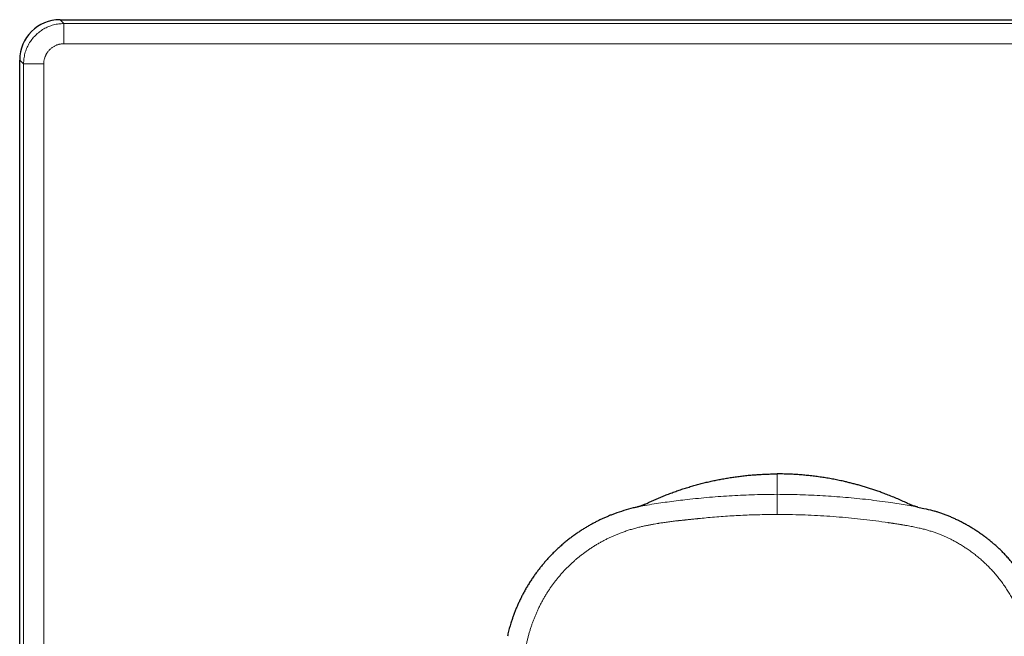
# Model space of a CAD drawing. Header units: millimetres. Extents: x 8 to 390, y 12 to 257.
# Tile 4 of 10: x 171 to 220, y 226 to 257. Entities that reach past the tile are written whole.
import ezdxf

# ---------------------------------------------------------------- set-up
doc = ezdxf.new("R2010")
doc.units = ezdxf.units.MM

msp = doc.modelspace()

# ---------------------------------------------------------------- linework, layer by layer
at = {"color": 7, "linetype": 'Continuous', "lineweight": 30}
for p, q in [((173, 257), (244, 257)), ((171, 184), (171, 255))]:
    msp.add_line(p, q, dxfattribs=at)
at = {"color": 8, "linetype": 'Continuous', "lineweight": 0}
for p, q in [((173.192, 256.808), (173, 257)), ((173.192, 255.808), (173.192, 256.808)), ((243.808, 256.808), (173.192, 256.808)), ((243.808, 255.808), (173.192, 255.808)), ((171, 255), (171.192, 254.808)), ((171.192, 254.808), (172.192, 254.808)), ((171.192, 254.808), (171.192, 184.192)), ((172.192, 254.808), (172.192, 184.192)), ((208.5, 234.5), (208.5, 233.492))]:
    msp.add_line(p, q, dxfattribs=at)
at = {"color": 7, "linetype": 'Continuous', "lineweight": 30}
msp.add_ellipse((173, 255), major_axis=(1.415, -1.415), ratio=0.999695, start_param=2.356347, end_param=3.926839, dxfattribs=at)
at = {"color": 8, "linetype": 'Continuous', "lineweight": 0}
for points, knots in [([(171.192, 254.808), (171.196, 254.895), (171.202, 255.07), (171.255, 255.327), (171.339, 255.575), (171.455, 255.811), (171.601, 256.029), (171.774, 256.226), (171.971, 256.399), (172.189, 256.545), (172.425, 256.661), (172.673, 256.745), (172.93, 256.798), (173.105, 256.804), (173.192, 256.808)], [0, 0, 0, 0, 0.083335, 0.166669, 0.2500024, 0.3333352, 0.4166677, 0.5, 0.5833323, 0.6666648, 0.7499976, 0.833331, 0.916665, 1, 1, 1, 1]), ([(172.192, 254.808), (172.193, 254.833), (172.194, 254.884), (172.202, 254.959), (172.216, 255.032), (172.236, 255.105), (172.258, 255.166), (172.278, 255.214), (172.295, 255.251), (172.314, 255.288), (172.334, 255.323), (172.361, 255.365), (172.395, 255.413), (172.438, 255.466), (172.485, 255.516), (172.535, 255.562), (172.587, 255.605), (172.643, 255.645), (172.701, 255.68), (172.761, 255.711), (172.817, 255.736), (172.868, 255.754), (172.913, 255.769), (172.959, 255.781), (173.005, 255.791), (173.051, 255.798), (173.098, 255.804), (173.145, 255.807), (173.176, 255.808), (173.192, 255.808)], [0, 0, 0, 0, 0.048327, 0.096212, 0.14393, 0.191759, 0.239976, 0.266304, 0.292444, 0.318438, 0.34433, 0.370165, 0.413208, 0.456417, 0.499995, 0.54376, 0.587083, 0.630164, 0.673207, 0.716418, 0.759997, 0.790267, 0.820326, 0.850241, 0.880078, 0.909906, 0.93979, 0.9698, 1, 1, 1, 1]), ([(208.5, 233.491), (208.129, 233.486), (207.386, 233.476), (206.272, 233.426), (205.158, 233.347), (204.271, 233.259), (203.61, 233.181), (203.174, 233.124), (202.736, 233.063), (202.292, 232.996), (201.898, 232.929), (201.654, 232.874), (201.558, 232.853)], [0, 0, 0, 0, 0.15949, 0.319225, 0.479167, 0.639293, 0.702248, 0.76523, 0.828342, 0.892278, 0.957934, 1, 1, 1, 1]), ([(208.5, 233.491), (208.5, 233.49), (208.5, 233.489), (208.5, 233.485), (208.5, 233.477), (208.5, 233.467), (208.5, 233.452), (208.5, 233.435), (208.5, 233.416), (208.5, 233.392), (208.5, 233.364), (208.5, 233.331), (208.5, 233.296), (208.5, 233.261), (208.5, 233.226), (208.5, 233.189), (208.5, 233.148), (208.5, 233.105), (208.5, 233.058), (208.5, 233.01), (208.5, 232.958), (208.5, 232.905), (208.5, 232.849), (208.5, 232.792), (208.5, 232.733), (208.5, 232.673), (208.5, 232.613), (208.5, 232.553), (208.5, 232.512), (208.5, 232.492)], [0, 0, 0, 0, 0.029072, 0.060433, 0.094156, 0.130305, 0.168935, 0.203052, 0.238932, 0.276576, 0.315972, 0.357092, 0.399888, 0.433049, 0.467082, 0.501945, 0.537587, 0.573954, 0.610981, 0.6486, 0.686735, 0.725305, 0.764225, 0.803407, 0.842757, 0.882185, 0.921595, 0.960897, 1, 1, 1, 1]), ([(208.5, 233.491), (208.877, 233.486), (209.631, 233.476), (210.761, 233.425), (211.89, 233.345), (213.017, 233.232), (213.898, 233.115), (214.537, 233.019), (214.938, 232.953), (215.245, 232.904), (215.419, 232.868), (215.458, 232.86)], [0, 0, 0, 0, 0.161601, 0.323331, 0.485159, 0.647075, 0.808956, 0.866334, 0.924072, 0.983, 1, 1, 1, 1]), ([(196.051, 225.872), (196.063, 225.932), (196.086, 226.052), (196.125, 226.231), (196.168, 226.408), (196.216, 226.584), (196.267, 226.758), (196.32, 226.927), (196.377, 227.092), (196.436, 227.252), (196.498, 227.41), (196.563, 227.568), (196.634, 227.727), (196.711, 227.889), (196.792, 228.052), (196.877, 228.213), (196.966, 228.371), (197.058, 228.526), (197.152, 228.675), (197.247, 228.819), (197.343, 228.957), (197.443, 229.093), (197.546, 229.226), (197.654, 229.361), (197.768, 229.495), (197.888, 229.63), (198.01, 229.761), (198.136, 229.89), (198.266, 230.015), (198.395, 230.135), (198.525, 230.25), (198.656, 230.359), (198.789, 230.466), (198.925, 230.57), (199.066, 230.674), (199.214, 230.776), (199.366, 230.877), (199.52, 230.974), (199.677, 231.066), (199.835, 231.155), (199.992, 231.238), (200.148, 231.316), (200.303, 231.389), (200.459, 231.458), (200.618, 231.524), (200.757, 231.578), (200.876, 231.622), (200.977, 231.657), (201.078, 231.691), (201.182, 231.724), (201.286, 231.756), (201.393, 231.787), (201.498, 231.816), (201.601, 231.843), (201.699, 231.868), (201.795, 231.891), (201.888, 231.912), (201.982, 231.933), (202.101, 231.958), (202.244, 231.986), (202.407, 232.016), (202.526, 232.036), (202.597, 232.048), (202.628, 232.053), (202.658, 232.058), (202.711, 232.066), (202.791, 232.078), (202.899, 232.094), (203.011, 232.11), (203.125, 232.125), (203.241, 232.14), (203.358, 232.155), (203.468, 232.168), (203.542, 232.176), (203.579, 232.18), (203.588, 232.181), (203.597, 232.182), (203.607, 232.183), (203.616, 232.185), (203.625, 232.186), (203.632, 232.186), (203.643, 232.188), (203.658, 232.189), (203.682, 232.192), (203.709, 232.195), (203.739, 232.198), (203.774, 232.202), (203.813, 232.206), (203.856, 232.21), (203.902, 232.215), (203.953, 232.22), (204.007, 232.226), (204.066, 232.232), (204.129, 232.239), (204.197, 232.246), (204.268, 232.253), (204.344, 232.261), (204.414, 232.268), (204.475, 232.275), (204.514, 232.279), (204.54, 232.281), (204.552, 232.283), (204.565, 232.284), (204.577, 232.285), (204.589, 232.286), (204.601, 232.288), (204.639, 232.292), (204.798, 232.308), (205.098, 232.337), (205.51, 232.372), (205.941, 232.404), (206.37, 232.431), (206.798, 232.453), (207.225, 232.471), (207.651, 232.483), (208.076, 232.49), (208.359, 232.491), (208.5, 232.492)], [0, 0, 0, 0, 0.0118058, 0.0235651, 0.0352841, 0.0469686, 0.0586248, 0.0702588, 0.0812133, 0.0921587, 0.1031002, 0.114043, 0.1249924, 0.1367841, 0.1485123, 0.1601837, 0.171805, 0.1833832, 0.1949252, 0.2057807, 0.2166161, 0.2274374, 0.2382505, 0.2490614, 0.2606567, 0.2722327, 0.2837964, 0.2953547, 0.3069144, 0.3184826, 0.3294036, 0.340344, 0.3513095, 0.3623058, 0.3733385, 0.3851083, 0.3968401, 0.4085409, 0.4202174, 0.4318765, 0.4435253, 0.4545052, 0.4654879, 0.4764792, 0.487485, 0.498511, 0.5052571, 0.5120752, 0.518967, 0.5259335, 0.5329763, 0.5400966, 0.5472956, 0.5539649, 0.5607022, 0.5667705, 0.5728811, 0.5790911, 0.5854007, 0.5962269, 0.6073384, 0.617354, 0.6193476, 0.6213499, 0.6233608, 0.6250792, 0.6318457, 0.6388634, 0.6461326, 0.6536536, 0.6610343, 0.6686428, 0.6764792, 0.6824185, 0.6830085, 0.6835998, 0.6841922, 0.6847859, 0.6853808, 0.6859768, 0.6865741, 0.6867805, 0.6880205, 0.6895859, 0.6912912, 0.6932654, 0.6955085, 0.6980204, 0.7008011, 0.7037939, 0.707046, 0.7105574, 0.7143282, 0.718434, 0.7228086, 0.7274521, 0.7323645, 0.7375457, 0.7408711, 0.7442986, 0.745082, 0.7458706, 0.7466643, 0.7474632, 0.7482672, 0.7490764, 0.7496962, 0.7556751, 0.779892, 0.8077198, 0.8354508, 0.8630884, 0.8906362, 0.9180976, 0.9454763, 0.9727759, 1, 1, 1, 1]), ([(208.5, 232.492), (208.706, 232.491), (209.116, 232.489), (209.733, 232.473), (210.348, 232.448), (210.964, 232.413), (211.576, 232.367), (212.184, 232.313), (212.788, 232.248), (213.392, 232.174), (213.81, 232.116), (214.044, 232.081), (214.093, 232.074), (214.141, 232.067), (214.187, 232.06), (214.231, 232.054), (214.274, 232.047), (214.339, 232.038), (214.421, 232.025), (214.505, 232.012), (214.569, 232.002), (214.606, 231.996), (214.63, 231.992), (214.644, 231.99), (214.657, 231.988), (214.671, 231.986), (214.74, 231.974), (214.851, 231.956), (215.001, 231.929), (215.133, 231.905), (215.261, 231.879), (215.393, 231.852), (215.553, 231.816), (215.738, 231.771), (215.939, 231.717), (216.132, 231.659), (216.317, 231.598), (216.493, 231.534), (216.633, 231.478), (216.738, 231.433), (216.811, 231.4), (216.885, 231.367), (216.957, 231.333), (217.03, 231.298), (217.134, 231.246), (217.27, 231.175), (217.446, 231.078), (217.63, 230.969), (217.821, 230.848), (218.013, 230.717), (218.205, 230.577), (218.396, 230.428), (218.581, 230.273), (218.76, 230.112), (218.937, 229.941), (219.112, 229.76), (219.283, 229.57), (219.447, 229.373), (219.604, 229.17), (219.755, 228.961), (219.895, 228.75), (220.025, 228.539), (220.145, 228.328), (220.258, 228.113), (220.364, 227.895), (220.445, 227.712), (220.504, 227.568), (220.545, 227.462), (220.585, 227.353), (220.623, 227.241), (220.66, 227.126), (220.696, 227.008), (220.73, 226.89), (220.761, 226.773), (220.791, 226.657), (220.819, 226.539), (220.846, 226.421), (220.869, 226.309), (220.896, 226.176), (220.927, 226.016), (220.951, 225.881), (220.965, 225.796), (220.97, 225.766), (220.975, 225.736), (220.98, 225.706), (220.985, 225.678), (220.99, 225.646), (220.996, 225.607), (221.006, 225.543), (221.019, 225.461), (221.035, 225.359), (221.052, 225.244), (221.071, 225.119), (221.085, 225.023), (221.094, 224.959), (221.098, 224.931), (221.102, 224.903), (221.107, 224.875), (221.111, 224.847), (221.119, 224.784), (221.138, 224.653), (221.174, 224.39), (221.217, 224.046), (221.263, 223.655), (221.313, 223.181), (221.366, 222.607), (221.414, 221.958), (221.449, 221.332), (221.474, 220.73), (221.488, 220.127), (221.494, 219.506), (221.488, 218.867), (221.472, 218.211), (221.443, 217.555), (221.404, 216.899), (221.352, 216.243), (221.29, 215.588), (221.217, 214.941), (221.159, 214.497), (221.125, 214.256), (221.119, 214.21), (221.112, 214.163), (221.105, 214.117), (221.098, 214.066), (221.088, 214), (221.077, 213.919), (221.064, 213.831), (221.051, 213.742), (221.037, 213.653), (221.024, 213.565), (221.014, 213.502), (221.008, 213.46), (221.004, 213.437), (221.001, 213.415), (220.997, 213.392), (220.993, 213.365), (220.988, 213.334), (220.977, 213.265), (220.959, 213.163), (220.936, 213.029), (220.91, 212.888), (220.879, 212.73), (220.841, 212.551), (220.798, 212.366), (220.752, 212.185), (220.698, 211.993), (220.636, 211.792), (220.563, 211.583), (220.501, 211.424), (220.453, 211.309), (220.421, 211.235), (220.388, 211.162), (220.354, 211.089), (220.32, 211.016), (220.269, 210.911), (220.199, 210.774), (220.103, 210.597), (219.995, 210.412), (219.874, 210.22), (219.745, 210.026), (219.606, 209.833), (219.457, 209.641), (219.303, 209.454), (219.143, 209.273), (218.973, 209.095), (218.793, 208.919), (218.603, 208.746), (218.407, 208.581), (218.204, 208.422), (217.996, 208.27), (217.785, 208.128), (217.574, 207.997), (217.364, 207.875), (217.149, 207.76), (216.931, 207.653), (216.749, 207.571), (216.604, 207.511), (216.498, 207.469), (216.389, 207.429), (216.277, 207.39), (216.162, 207.352), (216.044, 207.315), (215.926, 207.281), (215.809, 207.249), (215.693, 207.219), (215.574, 207.19), (215.457, 207.163), (215.345, 207.139), (215.246, 207.119), (215.157, 207.101), (215.074, 207.085), (214.989, 207.07), (214.902, 207.054), (214.812, 207.038), (214.729, 207.024), (214.654, 207.012), (214.579, 207), (214.491, 206.986), (214.388, 206.97), (214.274, 206.953), (214.15, 206.934), (214.054, 206.92), (213.991, 206.91), (213.962, 206.906), (213.934, 206.902), (213.906, 206.898), (213.878, 206.894), (213.815, 206.885), (213.683, 206.866), (213.418, 206.83), (213.072, 206.785), (212.678, 206.739), (212.275, 206.696), (211.847, 206.656), (211.394, 206.618), (210.889, 206.583), (210.332, 206.551), (209.722, 206.527), (209.112, 206.511), (208.704, 206.51), (208.5, 206.509)], [0, 0, 0, 0, 0.0139836, 0.0279655, 0.0419493, 0.055939, 0.0699383, 0.0837005, 0.0974791, 0.1112776, 0.1250996, 0.1262529, 0.1273737, 0.1284621, 0.1295178, 0.1305411, 0.1315319, 0.1324901, 0.1349576, 0.1371792, 0.1383159, 0.1393755, 0.1396926, 0.140002, 0.1403039, 0.1405982, 0.140965, 0.1450803, 0.1482651, 0.1513107, 0.1542176, 0.1571376, 0.1605048, 0.1653815, 0.1701005, 0.1746649, 0.1790781, 0.1833441, 0.1874669, 0.189296, 0.1911233, 0.1929491, 0.1947737, 0.1965972, 0.1984199, 0.2027143, 0.2070083, 0.212124, 0.2172484, 0.2224103, 0.2279277, 0.2334214, 0.2388977, 0.2443633, 0.2498246, 0.2556357, 0.2614435, 0.2672557, 0.2730799, 0.2789241, 0.2847801, 0.290289, 0.2957922, 0.3012959, 0.3068064, 0.3123299, 0.3148567, 0.317436, 0.3200686, 0.3227557, 0.3254981, 0.3282967, 0.3311523, 0.3338207, 0.3365381, 0.3393053, 0.3421225, 0.3447289, 0.3471125, 0.3513303, 0.3558164, 0.3564969, 0.3571833, 0.3578754, 0.3585733, 0.359277, 0.3597442, 0.3608189, 0.3619904, 0.3640979, 0.3664601, 0.3690772, 0.3719491, 0.3750758, 0.3757168, 0.3763578, 0.3769987, 0.3776396, 0.3782805, 0.3789213, 0.3819418, 0.3873336, 0.3969557, 0.4055413, 0.4141226, 0.429438, 0.4447473, 0.4584151, 0.4720855, 0.4857619, 0.4994479, 0.5143532, 0.5292537, 0.5441542, 0.559059, 0.5739727, 0.5888998, 0.6038449, 0.6183014, 0.6193625, 0.6204237, 0.6214851, 0.6225466, 0.6236082, 0.6249714, 0.6271242, 0.6291467, 0.6310389, 0.6332586, 0.6352673, 0.6370649, 0.6376228, 0.6381567, 0.6386666, 0.6391527, 0.6397117, 0.640508, 0.6412964, 0.6444979, 0.6475647, 0.6504968, 0.6542786, 0.6585571, 0.66293, 0.6671752, 0.6712948, 0.6765031, 0.6815053, 0.6863078, 0.6881388, 0.6899683, 0.6917965, 0.6936238, 0.6954502, 0.6972762, 0.7015791, 0.7058833, 0.7110129, 0.7161537, 0.7213285, 0.7268579, 0.7323635, 0.7378519, 0.7433294, 0.7488027, 0.754622, 0.7604399, 0.7662641, 0.7721025, 0.7779628, 0.7838344, 0.7893562, 0.7948715, 0.8003865, 0.8059076, 0.8114409, 0.8139754, 0.8165616, 0.8192008, 0.8218937, 0.8246416, 0.8274451, 0.8303051, 0.8329771, 0.8356979, 0.838468, 0.8412878, 0.8439013, 0.8462961, 0.848153, 0.8500622, 0.8520237, 0.8540376, 0.856104, 0.8582229, 0.8597467, 0.8612803, 0.8634202, 0.8657963, 0.8684088, 0.8712574, 0.8743423, 0.8749872, 0.8756321, 0.8762769, 0.8769217, 0.8775666, 0.8782114, 0.881251, 0.8866784, 0.8963692, 0.9050216, 0.9136746, 0.9239781, 0.9342855, 0.9445983, 0.958421, 0.9722598, 0.9861183, 1, 1, 1, 1])]:
    msp.add_open_spline(points, degree=3, knots=knots, dxfattribs=at)
at = {"color": 7, "linetype": 'Continuous', "lineweight": 30}
for points, knots in [([(201.932, 232.985), (201.981, 233.009), (202.106, 233.07), (202.309, 233.163), (202.539, 233.265), (202.771, 233.364), (203.006, 233.458), (203.242, 233.549), (203.48, 233.635), (203.719, 233.718), (203.96, 233.797), (204.201, 233.871), (204.444, 233.941), (204.688, 234.007), (204.933, 234.07), (205.18, 234.128), (205.428, 234.182), (205.676, 234.232), (205.926, 234.277), (206.177, 234.319), (206.429, 234.356), (206.682, 234.389), (206.939, 234.419), (207.197, 234.444), (207.456, 234.464), (207.717, 234.48), (207.978, 234.492), (208.239, 234.499), (208.413, 234.5), (208.5, 234.5)], [0, 0, 0, 0, 0.024206, 0.061294, 0.098388, 0.135481, 0.17257, 0.20983, 0.247095, 0.284361, 0.321621, 0.358774, 0.39593, 0.433082, 0.47033, 0.50758, 0.544827, 0.582169, 0.619511, 0.656895, 0.694279, 0.731996, 0.769723, 0.808049, 0.846378, 0.884704, 0.923135, 0.961569, 1, 1, 1, 1]), ([(215.035, 233.001), (214.979, 233.028), (214.837, 233.097), (214.606, 233.202), (214.34, 233.317), (214.073, 233.427), (213.825, 233.524), (213.598, 233.607), (213.392, 233.68), (213.185, 233.75), (212.977, 233.816), (212.768, 233.88), (212.564, 233.939), (212.365, 233.993), (212.172, 234.043), (211.978, 234.091), (211.758, 234.142), (211.513, 234.194), (211.241, 234.247), (210.969, 234.295), (210.695, 234.339), (210.42, 234.377), (210.146, 234.41), (209.872, 234.437), (209.599, 234.46), (209.325, 234.478), (209.05, 234.491), (208.775, 234.499), (208.592, 234.5), (208.5, 234.5)], [0, 0, 0, 0, 0.027434, 0.070082, 0.112875, 0.155673, 0.198466, 0.230741, 0.263017, 0.295292, 0.327629, 0.359967, 0.392304, 0.421853, 0.451401, 0.480971, 0.510541, 0.551434, 0.59233, 0.633224, 0.674241, 0.715262, 0.75628, 0.796837, 0.837397, 0.877955, 0.918635, 0.959319, 1, 1, 1, 1]), ([(201.558, 232.853), (201.499, 232.84), (201.28, 232.794), (200.908, 232.69), (200.601, 232.582), (200.448, 232.529)], [0, 0, 0, 0, 0.15758, 0.579964, 1, 1, 1, 1]), ([(201.932, 232.985), (201.931, 232.985), (201.93, 232.984), (201.928, 232.983), (201.926, 232.982), (201.924, 232.982), (201.923, 232.981), (201.921, 232.98), (201.919, 232.979), (201.918, 232.978), (201.916, 232.978), (201.915, 232.977), (201.913, 232.976), (201.912, 232.976), (201.911, 232.975), (201.909, 232.974), (201.908, 232.974), (201.907, 232.973), (201.906, 232.973), (201.904, 232.972), (201.903, 232.972), (201.902, 232.971), (201.901, 232.971), (201.9, 232.97), (201.899, 232.97), (201.898, 232.969), (201.897, 232.969), (201.896, 232.968), (201.896, 232.968), (201.895, 232.968), (201.893, 232.967), (201.891, 232.966), (201.888, 232.965), (201.884, 232.963), (201.88, 232.961), (201.875, 232.959), (201.871, 232.957), (201.861, 232.953), (201.847, 232.947), (201.826, 232.938), (201.803, 232.929), (201.78, 232.92), (201.757, 232.912), (201.735, 232.904), (201.714, 232.898), (201.694, 232.891), (201.679, 232.887), (201.67, 232.884), (201.667, 232.883), (201.664, 232.882), (201.661, 232.881), (201.658, 232.881), (201.655, 232.88), (201.652, 232.879), (201.649, 232.878), (201.647, 232.877), (201.644, 232.877), (201.641, 232.876), (201.638, 232.875), (201.635, 232.874), (201.632, 232.873), (201.629, 232.873), (201.626, 232.872), (201.623, 232.871), (201.62, 232.87), (201.617, 232.869), (201.614, 232.869), (201.611, 232.868), (201.608, 232.867), (201.606, 232.867), (201.606, 232.867), (201.605, 232.866), (201.604, 232.866), (201.603, 232.866), (201.602, 232.866), (201.601, 232.865), (201.6, 232.865), (201.599, 232.865), (201.598, 232.865), (201.597, 232.864), (201.595, 232.864), (201.594, 232.864), (201.593, 232.863), (201.592, 232.863), (201.59, 232.863), (201.589, 232.863), (201.588, 232.862), (201.586, 232.862), (201.585, 232.862), (201.583, 232.861), (201.582, 232.861), (201.58, 232.86), (201.579, 232.86), (201.577, 232.86), (201.575, 232.859), (201.573, 232.859), (201.572, 232.858), (201.57, 232.858), (201.568, 232.858), (201.566, 232.857), (201.564, 232.857), (201.562, 232.856), (201.56, 232.856), (201.56, 232.856)], [0, 0, 0, 0, 0.005252, 0.010392, 0.01542, 0.020336, 0.025139, 0.029831, 0.034152, 0.038373, 0.042495, 0.046517, 0.05044, 0.054263, 0.057986, 0.061609, 0.065133, 0.068558, 0.071824, 0.074994, 0.078068, 0.081046, 0.083979, 0.086813, 0.089547, 0.092181, 0.094716, 0.097109, 0.099405, 0.101609, 0.103784, 0.111526, 0.119225, 0.131634, 0.143932, 0.156118, 0.16821, 0.180291, 0.234256, 0.288274, 0.352656, 0.41713, 0.481704, 0.536824, 0.59203, 0.647327, 0.702721, 0.710484, 0.71825, 0.726017, 0.733787, 0.741558, 0.749332, 0.757107, 0.764924, 0.772063, 0.779319, 0.786693, 0.794185, 0.801795, 0.809522, 0.817366, 0.82531, 0.83332, 0.841372, 0.849466, 0.857601, 0.866599, 0.875648, 0.877703, 0.879847, 0.882087, 0.884423, 0.886854, 0.889381, 0.892004, 0.894716, 0.897524, 0.900427, 0.903425, 0.906518, 0.909649, 0.912872, 0.916186, 0.919593, 0.923164, 0.92683, 0.930593, 0.93445, 0.938404, 0.942453, 0.946598, 0.950839, 0.955175, 0.959607, 0.964135, 0.968758, 0.973477, 0.978292, 0.983699, 0.989221, 0.99486, 1, 1, 1, 1]), ([(215.457, 232.862), (215.456, 232.862), (215.455, 232.863), (215.453, 232.863), (215.451, 232.863), (215.449, 232.864), (215.447, 232.864), (215.445, 232.865), (215.443, 232.865), (215.441, 232.865), (215.439, 232.866), (215.438, 232.866), (215.436, 232.866), (215.435, 232.867), (215.433, 232.867), (215.431, 232.867), (215.43, 232.867), (215.429, 232.868), (215.427, 232.868), (215.426, 232.868), (215.425, 232.869), (215.424, 232.869), (215.423, 232.869), (215.421, 232.869), (215.42, 232.869), (215.419, 232.87), (215.418, 232.87), (215.418, 232.87), (215.417, 232.87), (215.415, 232.871), (215.413, 232.871), (215.409, 232.872), (215.405, 232.873), (215.401, 232.874), (215.397, 232.875), (215.394, 232.875), (215.392, 232.876), (215.39, 232.876), (215.388, 232.877), (215.386, 232.877), (215.383, 232.878), (215.38, 232.878), (215.377, 232.879), (215.374, 232.88), (215.372, 232.881), (215.369, 232.881), (215.367, 232.882), (215.365, 232.882), (215.363, 232.883), (215.361, 232.883), (215.359, 232.884), (215.357, 232.884), (215.354, 232.885), (215.352, 232.885), (215.35, 232.886), (215.348, 232.886), (215.344, 232.887), (215.34, 232.888), (215.335, 232.89), (215.331, 232.891), (215.327, 232.892), (215.324, 232.893), (215.32, 232.894), (215.317, 232.895), (215.313, 232.896), (215.31, 232.897), (215.307, 232.898), (215.304, 232.898), (215.3, 232.899), (215.297, 232.9), (215.294, 232.901), (215.289, 232.903), (215.272, 232.908), (215.255, 232.913), (215.24, 232.918), (215.237, 232.919), (215.234, 232.92), (215.231, 232.921), (215.228, 232.922), (215.225, 232.923), (215.222, 232.924), (215.219, 232.925), (215.215, 232.926), (215.212, 232.927), (215.205, 232.93), (215.198, 232.933), (215.192, 232.935), (215.19, 232.936), (215.188, 232.936), (215.186, 232.937), (215.184, 232.938), (215.182, 232.939), (215.18, 232.939), (215.178, 232.94), (215.176, 232.941), (215.174, 232.941), (215.172, 232.942), (215.17, 232.943), (215.168, 232.944), (215.166, 232.945), (215.163, 232.945), (215.161, 232.946), (215.159, 232.947), (215.156, 232.948), (215.153, 232.949), (215.15, 232.951), (215.148, 232.952), (215.145, 232.953), (215.141, 232.954), (215.136, 232.956), (215.129, 232.959), (215.122, 232.962), (215.115, 232.965), (215.109, 232.968), (215.103, 232.97), (215.098, 232.972), (215.094, 232.974), (215.09, 232.976), (215.087, 232.977), (215.085, 232.978), (215.084, 232.978), (215.084, 232.979), (215.083, 232.979), (215.083, 232.979), (215.082, 232.979), (215.081, 232.98), (215.081, 232.98), (215.08, 232.98), (215.079, 232.981), (215.078, 232.981), (215.077, 232.981), (215.077, 232.982), (215.076, 232.982), (215.075, 232.983), (215.074, 232.983), (215.073, 232.984), (215.072, 232.984), (215.071, 232.985), (215.069, 232.985), (215.068, 232.986), (215.067, 232.986), (215.065, 232.987), (215.064, 232.988), (215.063, 232.988), (215.061, 232.989), (215.06, 232.99), (215.058, 232.99), (215.056, 232.991), (215.055, 232.992), (215.053, 232.993), (215.051, 232.994), (215.049, 232.994), (215.048, 232.995), (215.046, 232.996), (215.044, 232.997), (215.042, 232.998), (215.039, 232.999), (215.037, 233), (215.036, 233.001), (215.035, 233.001)], [0, 0, 0, 0, 0.003881, 0.008868, 0.013734, 0.018479, 0.023102, 0.027349, 0.031488, 0.035519, 0.039442, 0.043257, 0.046964, 0.050563, 0.054053, 0.057436, 0.06071, 0.063821, 0.066827, 0.069729, 0.072527, 0.075269, 0.077902, 0.080428, 0.082845, 0.085154, 0.087317, 0.089376, 0.091358, 0.093333, 0.100363, 0.107353, 0.117868, 0.128292, 0.138625, 0.143465, 0.148315, 0.153227, 0.1582, 0.163235, 0.169733, 0.176332, 0.18303, 0.189829, 0.196729, 0.2013, 0.205937, 0.210652, 0.215447, 0.22032, 0.225273, 0.230305, 0.235416, 0.240607, 0.245876, 0.251223, 0.2566, 0.269309, 0.282065, 0.290356, 0.298666, 0.306985, 0.315208, 0.323309, 0.331149, 0.338872, 0.346479, 0.353969, 0.361343, 0.3686, 0.375767, 0.382928, 0.405433, 0.49677, 0.503729, 0.510796, 0.517971, 0.525254, 0.532645, 0.540145, 0.547315, 0.554582, 0.561945, 0.569379, 0.576816, 0.613964, 0.618823, 0.623636, 0.628377, 0.633047, 0.637646, 0.642173, 0.647031, 0.651805, 0.656493, 0.661097, 0.665616, 0.670058, 0.674456, 0.680435, 0.686337, 0.692161, 0.697909, 0.704649, 0.71128, 0.717802, 0.724213, 0.730578, 0.736942, 0.753381, 0.769823, 0.786268, 0.802717, 0.81917, 0.835641, 0.844927, 0.854272, 0.863674, 0.876175, 0.877584, 0.878995, 0.880407, 0.88182, 0.883241, 0.884733, 0.886309, 0.888069, 0.889923, 0.891872, 0.893915, 0.896053, 0.898285, 0.900477, 0.902753, 0.905112, 0.907556, 0.910084, 0.913004, 0.916029, 0.919159, 0.922393, 0.925733, 0.929176, 0.932725, 0.936378, 0.940136, 0.943999, 0.947966, 0.952039, 0.956215, 0.960497, 0.964883, 0.969374, 0.974191, 0.979123, 0.98417, 0.989332, 0.994608, 1, 1, 1, 1]), ([(215.458, 232.86), (215.56, 232.839), (215.81, 232.789), (216.096, 232.719), (216.277, 232.661), (216.314, 232.649)], [0, 0, 0, 0, 0.35611, 0.867655, 1, 1, 1, 1]), ([(221.65, 227.326), (221.645, 227.34), (221.622, 227.418), (221.575, 227.559), (221.51, 227.74), (221.443, 227.913), (221.376, 228.077), (221.305, 228.239), (221.231, 228.399), (221.153, 228.557), (221.07, 228.718), (220.98, 228.882), (220.884, 229.049), (220.783, 229.214), (220.679, 229.376), (220.571, 229.536), (220.459, 229.694), (220.339, 229.854), (220.212, 230.016), (220.076, 230.18), (219.935, 230.341), (219.79, 230.498), (219.646, 230.646), (219.503, 230.786), (219.36, 230.917), (219.215, 231.046), (219.067, 231.171), (218.916, 231.292), (218.762, 231.409), (218.6, 231.527), (218.431, 231.644), (218.253, 231.76), (218.072, 231.871), (217.888, 231.977), (217.708, 232.076), (217.531, 232.166), (217.358, 232.25), (217.184, 232.33), (217.008, 232.405), (216.83, 232.477), (216.649, 232.543), (216.477, 232.601), (216.365, 232.636), (216.314, 232.651)], [0, 0, 0, 0, 0.005811, 0.031274, 0.056746, 0.079449, 0.102067, 0.124557, 0.146979, 0.169426, 0.191897, 0.216436, 0.241, 0.265589, 0.290201, 0.314834, 0.339489, 0.364161, 0.391319, 0.418492, 0.445676, 0.472869, 0.500066, 0.524794, 0.549518, 0.574233, 0.598936, 0.623627, 0.648304, 0.672966, 0.700075, 0.72716, 0.754221, 0.781254, 0.808257, 0.832778, 0.85727, 0.881731, 0.90616, 0.930556, 0.955061, 0.979723, 1, 1, 1, 1]), ([(200.448, 232.529), (200.393, 232.508), (200.282, 232.467), (200.119, 232.4), (199.958, 232.33), (199.799, 232.257), (199.641, 232.181), (199.485, 232.101), (199.326, 232.016), (199.164, 231.925), (198.999, 231.827), (198.837, 231.726), (198.677, 231.621), (198.519, 231.512), (198.363, 231.4), (198.205, 231.28), (198.045, 231.152), (197.883, 231.017), (197.724, 230.877), (197.569, 230.733), (197.421, 230.589), (197.282, 230.446), (197.15, 230.305), (197.022, 230.161), (196.897, 230.015), (196.776, 229.865), (196.658, 229.713), (196.539, 229.553), (196.422, 229.386), (196.304, 229.21), (196.192, 229.032), (196.084, 228.851), (195.983, 228.673), (195.89, 228.499), (195.804, 228.328), (195.722, 228.156), (195.644, 227.983), (195.57, 227.807), (195.5, 227.63), (195.437, 227.46), (195.399, 227.348), (195.382, 227.296)], [0, 0, 0, 0, 0.023688, 0.047035, 0.070311, 0.09358, 0.116845, 0.14011, 0.163375, 0.188761, 0.214154, 0.239559, 0.264977, 0.290414, 0.315869, 0.341346, 0.369398, 0.397481, 0.425597, 0.45375, 0.481938, 0.507561, 0.533174, 0.558774, 0.584361, 0.609932, 0.635488, 0.661025, 0.689092, 0.717133, 0.745145, 0.773125, 0.80107, 0.826443, 0.851784, 0.87709, 0.902367, 0.927652, 0.952929, 0.978175, 1, 1, 1, 1]), ([(195.386, 227.295), (195.364, 227.232), (195.281, 226.997), (195.205, 226.717), (195.16, 226.497), (195.152, 226.457)], [0, 0, 0, 0, 0.228092, 0.858689, 1, 1, 1, 1])]:
    msp.add_open_spline(points, degree=3, knots=knots, dxfattribs=at)

doc.saveas('drawing.dxf')
